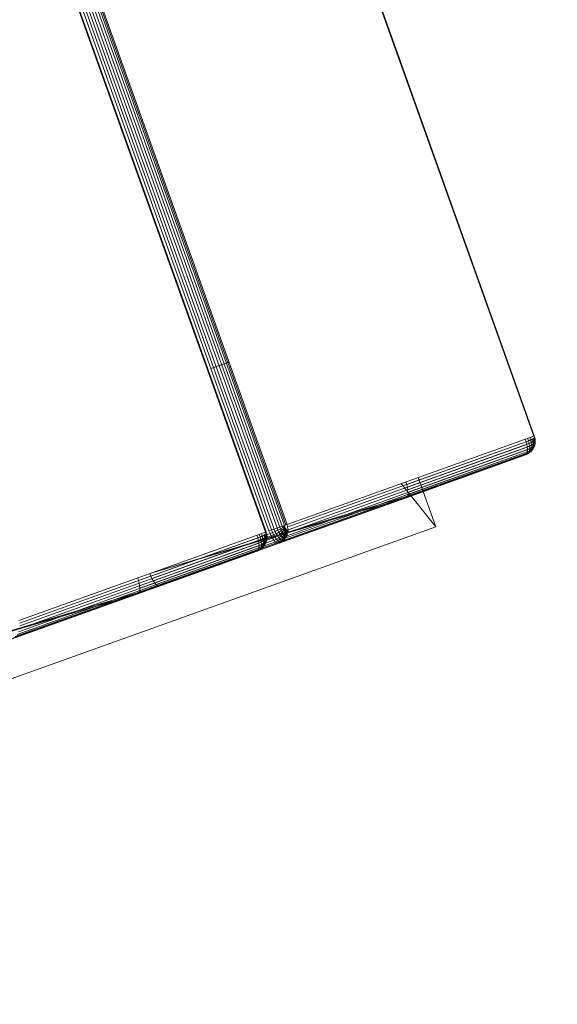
# Model space of a CAD drawing. Header units: millimetres. Extents: x -54833 to 17168, y -29122 to 68726.
# Tile 93 of 122: x -39765 to -39694, y 9796 to 9927. Entities that reach past the tile are written whole.
import ezdxf

# ---------------------------------------------------------------- set-up
doc = ezdxf.new("R2010")
doc.units = ezdxf.units.MM
for name, color, linetype, lineweight, true_color in [('Furniture-2', 7, 'Continuous', 9, 0xaaaaaa), ('Kohvikutool-1', 7, 'Continuous', 9, 0xaaaaaa), ('Surface Pattern-1', 7, 'Continuous', 9, 0x232323)]:
    doc.layers.add(name, color=color, linetype=linetype, lineweight=lineweight, true_color=true_color)

# ---------------------------------------------------------------- blocks, each defined once
blk = doc.blocks.new('MA_Kohvikultool - Kohvikutool_DWG-V90-1_ korruse plaan')
at = {"layer": 'Kohvikutool-1'}
for p, q in [((-256.23, 458), (-256.23, 22)), ((-256.14, 458), (-256.14, 22)), ((-255.72, 22), (-255.72, 458)), ((-255.36, 458), (-255.36, 22)), ((-254.98, 458), (-254.98, 22)), ((-254.58, 458), (-254.58, 22)), ((-254.19, 458), (-254.19, 22)), ((-253.83, 22), (-253.83, 458)), ((-253.54, 458), (-253.54, 22)), ((-253.31, 22), (-253.31, 458)), ((-253.15, 22), (-253.15, 458)), ((-218.18, 458), (-218.18, 22)), ((-218.09, 458), (-218.09, 22)), ((-255.72, 45), (-253.15, 45)), ((-310.68, 22), (-275.02, 20)), ((-310.68, 22), (-274.77, 20.14)), ((-256.36, 21.26), (-291.33, 21.26)), ((-256.26, 21.64), (-291.23, 21.64)), ((-256.23, 22), (-291.2, 22)), ((-274.45, 20.91), (-274.39, 21.26)), ((-274.39, 21.26), (-274.35, 21.64)), ((-257.47, 21.26), (-274.39, 21.26)), ((-274.35, 21.64), (-274.34, 22)), ((-274.35, 21.64), (-257.44, 21.64)), ((-272.63, 22), (-272.62, 21.64)), ((-272.63, 22), (-236.98, 20)), ((-272.63, 22), (-236.72, 20.14)), ((-272.62, 21.64), (-255.7, 21.64)), ((-272.62, 21.64), (-272.58, 21.26)), ((-255.67, 21.26), (-272.58, 21.26)), ((-272.58, 21.26), (-272.52, 20.91)), ((-257.54, 20.91), (-257.47, 21.26)), ((-257.47, 21.26), (-257.44, 21.64)), ((-257.14, 21.28), (-257.47, 21.26)), ((-257.44, 21.64), (-257.43, 22)), ((-257.11, 21.64), (-257.44, 21.64)), ((-257.21, 20.92), (-257.14, 21.28)), ((-257.14, 21.28), (-257.11, 21.64)), ((-256.83, 21.32), (-257.14, 21.28)), ((-257.11, 21.64), (-257.1, 22)), ((-257.11, 21.64), (-256.79, 21.66)), ((-256.83, 21.32), (-256.89, 20.98)), ((-256.6, 21.08), (-256.89, 20.98)), ((-256.79, 21.66), (-256.83, 21.32)), ((-256.55, 21.38), (-256.83, 21.32)), ((-256.79, 21.66), (-256.78, 22)), ((-256.79, 21.66), (-256.52, 21.7)), ((-256.6, 21.08), (-256.68, 20.82)), ((-256.55, 21.38), (-256.6, 21.08)), ((-256.38, 21.23), (-256.6, 21.08)), ((-256.52, 21.7), (-256.55, 21.38)), ((-256.33, 21.48), (-256.55, 21.38)), ((-256.54, 20.91), (-256.36, 21.26)), ((-256.52, 21.7), (-256.31, 21.74)), ((-256.33, 21.08), (-256.52, 20.82)), ((-256.32, 21.28), (-256.47, 20.92)), ((-256.36, 21.26), (-256.47, 20.92)), ((-256.38, 21.23), (-256.44, 21)), ((-256.27, 21.23), (-256.44, 21)), ((-256.27, 21.32), (-256.4, 20.98)), ((-256.32, 21.28), (-256.4, 20.98)), ((-256.33, 21.08), (-256.4, 20.98)), ((-256.33, 21.48), (-256.38, 21.23)), ((-256.22, 21.4), (-256.38, 21.23)), ((-256.26, 21.64), (-256.36, 21.26)), ((-256.31, 21.74), (-256.33, 21.48)), ((-256.19, 21.6), (-256.33, 21.48)), ((-256.23, 21.38), (-256.33, 21.08)), ((-256.27, 21.32), (-256.33, 21.08)), ((-256.27, 21.23), (-256.33, 21.08)), ((-256.31, 21.74), (-256.17, 21.8)), ((-256.18, 21.48), (-256.27, 21.23)), ((-256.22, 21.4), (-256.27, 21.23)), ((-256.23, 21.38), (-256.27, 21.23)), ((-256.23, 22), (-256.26, 21.64)), ((-256.14, 21.97), (-256.23, 22)), ((-256.19, 21.6), (-256.22, 21.4)), ((-256.15, 21.6), (-256.22, 21.4)), ((-256.18, 21.48), (-256.22, 21.4)), ((-256.17, 21.8), (-256.19, 21.6)), ((-256.13, 21.73), (-256.19, 21.6)), ((-256.15, 21.6), (-256.19, 21.6)), ((-256.17, 21.8), (-256.16, 22)), ((-256.11, 21.93), (-256.17, 21.8)), ((-256.17, 21.8), (-256.13, 21.73)), ((-255.72, 22), (-255.36, 22)), ((-255.72, 22), (-255.7, 21.64)), ((-255.7, 21.64), (-255.35, 21.64)), ((-255.7, 21.64), (-255.67, 21.26)), ((-255.67, 21.26), (-255.32, 21.28)), ((-255.67, 21.26), (-255.6, 20.91)), ((-255.36, 22), (-254.98, 22)), ((-255.36, 22), (-255.35, 21.64)), ((-254.97, 21.66), (-255.35, 21.64)), ((-255.35, 21.64), (-255.32, 21.28)), ((-254.93, 21.32), (-255.32, 21.28)), ((-255.32, 21.28), (-255.25, 20.92)), ((-254.98, 22), (-254.58, 22)), ((-254.98, 22), (-254.97, 21.66)), ((-254.57, 21.7), (-254.97, 21.66)), ((-254.93, 21.32), (-254.97, 21.66)), ((-254.54, 21.38), (-254.93, 21.32)), ((-254.87, 20.98), (-254.93, 21.32)), ((-254.48, 21.08), (-254.87, 20.98)), ((-254.58, 22), (-254.19, 22)), ((-254.58, 22), (-254.57, 21.7)), ((-254.18, 21.74), (-254.57, 21.7)), ((-254.54, 21.38), (-254.57, 21.7)), ((-254.15, 21.48), (-254.54, 21.38)), ((-254.48, 21.08), (-254.54, 21.38)), ((-254.11, 21.23), (-254.48, 21.08)), ((-254.41, 20.82), (-254.48, 21.08)), ((-254.19, 22), (-253.83, 22)), ((-254.19, 22), (-254.18, 21.74)), ((-253.83, 21.8), (-254.18, 21.74)), ((-254.15, 21.48), (-254.18, 21.74)), ((-253.81, 21.6), (-254.15, 21.48)), ((-254.11, 21.23), (-254.15, 21.48)), ((-253.77, 21.4), (-254.11, 21.23)), ((-254.05, 21), (-254.11, 21.23)), ((-253.72, 21.23), (-254.05, 21)), ((-253.66, 21.08), (-253.97, 20.82)), ((-253.83, 22), (-253.54, 22)), ((-253.83, 22), (-253.53, 21.93)), ((-253.83, 22), (-253.83, 21.8)), ((-253.53, 21.87), (-253.83, 21.8)), ((-253.81, 21.6), (-253.83, 21.8)), ((-253.53, 21.87), (-253.81, 21.6)), ((-253.52, 21.73), (-253.81, 21.6)), ((-253.77, 21.4), (-253.81, 21.6)), ((-253.52, 21.73), (-253.77, 21.4)), ((-253.5, 21.6), (-253.77, 21.4)), ((-253.72, 21.23), (-253.77, 21.4)), ((-253.5, 21.6), (-253.72, 21.23)), ((-253.46, 21.48), (-253.72, 21.23)), ((-253.66, 21.08), (-253.72, 21.23)), ((-253.46, 21.48), (-253.66, 21.08)), ((-253.42, 21.38), (-253.66, 21.08)), ((-253.6, 20.98), (-253.66, 21.08)), ((-253.42, 21.38), (-253.6, 20.98)), ((-253.38, 21.32), (-253.6, 20.98)), ((-253.31, 22), (-253.54, 22)), ((-253.53, 20.92), (-253.38, 21.32)), ((-253.28, 21.26), (-253.53, 20.92)), ((-253.46, 20.91), (-253.28, 21.26)), ((-253.31, 22), (-253.15, 22)), ((-253.2, 21.64), (-253.28, 21.26)), ((-218.31, 21.26), (-253.28, 21.26)), ((-253.2, 21.64), (-253.15, 22)), ((-218.21, 21.64), (-253.18, 21.64)), ((-218.18, 22), (-253.15, 22)), ((-236.98, 22), (-234.58, 15)), ((-234.58, 15), (-236.98, 22)), ((-236.4, 20.91), (-236.34, 21.26)), ((-236.34, 21.26), (-236.3, 21.64)), ((-219.42, 21.26), (-236.34, 21.26)), ((-236.3, 21.64), (-236.29, 22)), ((-219.39, 21.64), (-236.3, 21.64)), ((-234.58, 22), (-234.58, 15)), ((-219.49, 20.91), (-219.42, 21.26)), ((-219.42, 21.26), (-219.39, 21.64)), ((-219.42, 21.26), (-219.09, 21.28)), ((-219.39, 21.64), (-219.38, 22)), ((-219.39, 21.64), (-219.06, 21.64)), ((-219.16, 20.92), (-219.09, 21.28)), ((-219.09, 21.28), (-219.06, 21.64)), ((-218.78, 21.32), (-219.09, 21.28)), ((-219.05, 22), (-219.06, 21.64)), ((-219.06, 21.64), (-218.74, 21.66)), ((-218.78, 21.32), (-218.84, 20.98)), ((-218.55, 21.08), (-218.84, 20.98)), ((-218.74, 21.66), (-218.78, 21.32)), ((-218.5, 21.38), (-218.78, 21.32)), ((-218.73, 22), (-218.74, 21.66)), ((-218.74, 21.66), (-218.47, 21.7)), ((-218.55, 21.08), (-218.63, 20.82)), ((-218.5, 21.38), (-218.55, 21.08)), ((-218.33, 21.23), (-218.55, 21.08)), ((-218.47, 21.7), (-218.5, 21.38)), ((-218.28, 21.48), (-218.5, 21.38)), ((-218.49, 20.91), (-218.27, 21.28)), ((-218.31, 21.26), (-218.49, 20.91)), ((-218.47, 21.7), (-218.26, 21.74)), ((-218.28, 21.08), (-218.47, 20.82)), ((-218.27, 21.28), (-218.42, 20.92)), ((-218.33, 21.23), (-218.39, 21)), ((-218.22, 21.23), (-218.39, 21)), ((-218.22, 21.32), (-218.35, 20.98)), ((-218.27, 21.28), (-218.35, 20.98)), ((-218.28, 21.08), (-218.35, 20.98)), ((-218.28, 21.48), (-218.33, 21.23)), ((-218.17, 21.4), (-218.33, 21.23)), ((-218.21, 21.64), (-218.31, 21.26)), ((-218.26, 21.74), (-218.28, 21.48)), ((-218.14, 21.6), (-218.28, 21.48)), ((-218.18, 21.38), (-218.28, 21.08)), ((-218.22, 21.32), (-218.28, 21.08)), ((-218.22, 21.23), (-218.28, 21.08)), ((-218.26, 21.74), (-218.12, 21.8)), ((-218.14, 21.48), (-218.22, 21.23)), ((-218.17, 21.4), (-218.22, 21.23)), ((-218.18, 21.38), (-218.22, 21.23)), ((-218.21, 21.64), (-218.18, 22)), ((-218.09, 21.97), (-218.18, 22)), ((-218.14, 21.6), (-218.17, 21.4)), ((-218.1, 21.6), (-218.17, 21.4)), ((-218.14, 21.48), (-218.17, 21.4)), ((-218.12, 21.8), (-218.14, 21.6)), ((-218.08, 21.73), (-218.14, 21.6)), ((-218.1, 21.6), (-218.14, 21.6)), ((-218.11, 22), (-218.12, 21.8)), ((-218.12, 21.8), (-218.08, 21.73)), ((-218.07, 21.8), (-218.12, 21.8)), ((-310, 20), (-275.02, 20)), ((-293.08, 20), (-258.11, 20)), ((-257.77, 20.03), (-292.74, 20.03)), ((-292.39, 20.14), (-257.42, 20.14)), ((-257.08, 20.33), (-292.05, 20.33)), ((-256.78, 20.59), (-291.75, 20.59)), ((-256.54, 20.91), (-291.51, 20.91)), ((-275.02, 20), (-274.9, 20.03)), ((-258.11, 20), (-275.02, 20)), ((-274.9, 20.03), (-274.77, 20.14)), ((-257.99, 20.03), (-274.9, 20.03)), ((-274.77, 20.14), (-274.65, 20.33)), ((-257.86, 20.14), (-274.77, 20.14)), ((-274.65, 20.33), (-274.54, 20.59)), ((-257.74, 20.33), (-274.65, 20.33)), ((-274.54, 20.59), (-274.45, 20.91)), ((-257.63, 20.59), (-274.54, 20.59)), ((-257.54, 20.91), (-274.45, 20.91)), ((-272.52, 20.91), (-255.6, 20.91)), ((-272.52, 20.91), (-272.43, 20.59)), ((-272.43, 20.59), (-255.52, 20.59)), ((-272.43, 20.59), (-272.32, 20.33)), ((-272.32, 20.33), (-255.41, 20.33)), ((-272.32, 20.33), (-272.2, 20.14)), ((-272.2, 20.14), (-255.28, 20.14)), ((-272.2, 20.14), (-272.07, 20.03)), ((-272.07, 20.03), (-255.16, 20.03)), ((-272.07, 20.03), (-271.95, 20)), ((-271.95, 20), (-255.03, 20)), ((-271.95, 20), (-236.98, 20)), ((-258.11, 20), (-257.77, 20.03)), ((-258.11, 20), (-257.99, 20.03)), ((-257.99, 20.03), (-257.86, 20.14)), ((-257.65, 20.07), (-257.99, 20.03)), ((-257.86, 20.14), (-257.74, 20.33)), ((-257.52, 20.17), (-257.86, 20.14)), ((-257.77, 20.03), (-257.42, 20.14)), ((-257.65, 20.07), (-257.77, 20.03)), ((-257.74, 20.33), (-257.63, 20.59)), ((-257.4, 20.35), (-257.74, 20.33)), ((-257.3, 20.17), (-257.65, 20.07)), ((-257.65, 20.07), (-257.52, 20.17)), ((-257.63, 20.59), (-257.54, 20.91)), ((-257.29, 20.61), (-257.63, 20.59)), ((-257.21, 20.92), (-257.54, 20.91)), ((-257.52, 20.17), (-257.4, 20.35)), ((-257.18, 20.27), (-257.52, 20.17)), ((-257.42, 20.14), (-257.08, 20.33)), ((-257.3, 20.17), (-257.42, 20.14)), ((-257.4, 20.35), (-257.29, 20.61)), ((-257.07, 20.44), (-257.4, 20.35)), ((-256.98, 20.35), (-257.3, 20.17)), ((-257.18, 20.27), (-257.3, 20.17)), ((-257.29, 20.61), (-257.21, 20.92)), ((-256.97, 20.69), (-257.29, 20.61)), ((-256.89, 20.98), (-257.21, 20.92)), ((-257.07, 20.44), (-257.18, 20.27)), ((-256.87, 20.44), (-257.18, 20.27)), ((-257.08, 20.33), (-256.78, 20.59)), ((-256.98, 20.35), (-257.08, 20.33)), ((-256.97, 20.69), (-257.07, 20.44)), ((-256.77, 20.6), (-257.07, 20.44)), ((-256.69, 20.61), (-256.98, 20.35)), ((-256.87, 20.44), (-256.98, 20.35)), ((-256.89, 20.98), (-256.97, 20.69)), ((-256.68, 20.82), (-256.97, 20.69)), ((-256.6, 20.69), (-256.87, 20.44)), ((-256.77, 20.6), (-256.87, 20.44)), ((-256.78, 20.59), (-256.54, 20.91)), ((-256.69, 20.61), (-256.78, 20.59)), ((-256.68, 20.82), (-256.77, 20.6)), ((-256.52, 20.82), (-256.77, 20.6)), ((-256.47, 20.92), (-256.69, 20.61)), ((-256.6, 20.69), (-256.69, 20.61)), ((-256.44, 21), (-256.68, 20.82)), ((-256.4, 20.98), (-256.6, 20.69)), ((-256.52, 20.82), (-256.6, 20.69)), ((-256.47, 20.92), (-256.54, 20.91)), ((-256.44, 21), (-256.52, 20.82)), ((-256.4, 20.98), (-256.47, 20.92)), ((-255.6, 20.91), (-255.25, 20.92)), ((-255.6, 20.91), (-255.52, 20.59)), ((-255.52, 20.59), (-255.17, 20.61)), ((-255.52, 20.59), (-255.41, 20.33)), ((-255.41, 20.33), (-255.06, 20.35)), ((-255.41, 20.33), (-255.28, 20.14)), ((-255.28, 20.14), (-254.94, 20.17)), ((-255.28, 20.14), (-255.16, 20.03)), ((-254.87, 20.98), (-255.25, 20.92)), ((-255.25, 20.92), (-255.17, 20.61)), ((-254.79, 20.69), (-255.17, 20.61)), ((-255.17, 20.61), (-255.06, 20.35)), ((-255.16, 20.03), (-254.81, 20.07)), ((-255.16, 20.03), (-255.03, 20)), ((-254.69, 20.44), (-255.06, 20.35)), ((-255.06, 20.35), (-254.94, 20.17)), ((-255.03, 20), (-254.69, 20.03)), ((-255.03, 20), (-220.06, 20)), ((-254.57, 20.27), (-254.94, 20.17)), ((-254.94, 20.17), (-254.81, 20.07)), ((-254.79, 20.69), (-254.87, 20.98)), ((-254.81, 20.07), (-254.46, 20.17)), ((-254.69, 20.03), (-254.81, 20.07)), ((-254.41, 20.82), (-254.79, 20.69)), ((-254.69, 20.44), (-254.79, 20.69)), ((-254.32, 20.6), (-254.69, 20.44)), ((-254.57, 20.27), (-254.69, 20.44)), ((-254.69, 20.03), (-254.34, 20.14)), ((-219.72, 20.03), (-254.69, 20.03)), ((-254.21, 20.44), (-254.57, 20.27)), ((-254.46, 20.17), (-254.57, 20.27)), ((-254.46, 20.17), (-254.11, 20.35)), ((-254.34, 20.14), (-254.46, 20.17)), ((-254.05, 21), (-254.41, 20.82)), ((-254.32, 20.6), (-254.41, 20.82)), ((-254.34, 20.14), (-254, 20.33)), ((-219.37, 20.14), (-254.34, 20.14)), ((-253.97, 20.82), (-254.32, 20.6)), ((-254.21, 20.44), (-254.32, 20.6)), ((-253.88, 20.69), (-254.21, 20.44)), ((-254.11, 20.35), (-254.21, 20.44)), ((-254.11, 20.35), (-253.79, 20.61)), ((-254, 20.33), (-254.11, 20.35)), ((-253.97, 20.82), (-254.05, 21)), ((-254, 20.33), (-253.7, 20.59)), ((-219.03, 20.33), (-254, 20.33)), ((-253.88, 20.69), (-253.97, 20.82)), ((-253.6, 20.98), (-253.88, 20.69)), ((-253.79, 20.61), (-253.88, 20.69)), ((-253.79, 20.61), (-253.53, 20.92)), ((-253.7, 20.59), (-253.79, 20.61)), ((-253.7, 20.59), (-253.46, 20.91)), ((-218.73, 20.59), (-253.7, 20.59)), ((-253.53, 20.92), (-253.6, 20.98)), ((-253.46, 20.91), (-253.53, 20.92)), ((-218.49, 20.91), (-253.46, 20.91)), ((-236.98, 20), (-236.85, 20.03)), ((-220.06, 20), (-236.98, 20)), ((-236.85, 20.03), (-236.72, 20.14)), ((-219.94, 20.03), (-236.85, 20.03)), ((-236.72, 20.14), (-236.6, 20.33)), ((-219.81, 20.14), (-236.72, 20.14)), ((-236.6, 20.33), (-236.49, 20.59)), ((-219.69, 20.33), (-236.6, 20.33)), ((-219.58, 20.59), (-236.49, 20.59)), ((-219.49, 20.91), (-236.4, 20.91)), ((-220.06, 20), (-219.72, 20.03)), ((-220.06, 20), (-219.94, 20.03)), ((-219.94, 20.03), (-219.81, 20.14)), ((-219.94, 20.03), (-219.6, 20.07)), ((-219.81, 20.14), (-219.69, 20.33)), ((-219.81, 20.14), (-219.47, 20.17)), ((-219.72, 20.03), (-219.37, 20.14)), ((-219.72, 20.03), (-219.6, 20.07)), ((-219.69, 20.33), (-219.58, 20.59)), ((-219.69, 20.33), (-219.35, 20.35)), ((-219.25, 20.17), (-219.6, 20.07)), ((-219.6, 20.07), (-219.47, 20.17)), ((-219.58, 20.59), (-219.49, 20.91)), ((-219.58, 20.59), (-219.24, 20.61)), ((-219.49, 20.91), (-219.16, 20.92)), ((-219.47, 20.17), (-219.35, 20.35)), ((-219.13, 20.27), (-219.47, 20.17)), ((-219.37, 20.14), (-219.03, 20.33)), ((-219.25, 20.17), (-219.37, 20.14)), ((-219.35, 20.35), (-219.24, 20.61)), ((-219.02, 20.44), (-219.35, 20.35)), ((-218.93, 20.35), (-219.25, 20.17)), ((-219.13, 20.27), (-219.25, 20.17)), ((-219.24, 20.61), (-219.16, 20.92)), ((-218.92, 20.69), (-219.24, 20.61)), ((-218.84, 20.98), (-219.16, 20.92)), ((-219.02, 20.44), (-219.13, 20.27)), ((-218.82, 20.44), (-219.13, 20.27)), ((-219.03, 20.33), (-218.73, 20.59)), ((-218.93, 20.35), (-219.03, 20.33)), ((-218.92, 20.69), (-219.02, 20.44)), ((-218.72, 20.6), (-219.02, 20.44)), ((-218.64, 20.61), (-218.93, 20.35)), ((-218.82, 20.44), (-218.93, 20.35)), ((-218.84, 20.98), (-218.92, 20.69)), ((-218.63, 20.82), (-218.92, 20.69)), ((-218.55, 20.69), (-218.82, 20.44)), ((-218.72, 20.6), (-218.82, 20.44)), ((-218.73, 20.59), (-218.49, 20.91)), ((-218.64, 20.61), (-218.73, 20.59)), ((-218.63, 20.82), (-218.72, 20.6)), ((-218.47, 20.82), (-218.72, 20.6)), ((-218.42, 20.92), (-218.64, 20.61)), ((-218.55, 20.69), (-218.64, 20.61)), ((-218.39, 21), (-218.63, 20.82)), ((-218.35, 20.98), (-218.55, 20.69)), ((-218.47, 20.82), (-218.55, 20.69)), ((-218.42, 20.92), (-218.49, 20.91)), ((-218.39, 21), (-218.47, 20.82)), ((-218.35, 20.98), (-218.42, 20.92)), ((-234.58, 15), (-388.49, 15))]:
    blk.add_line(p, q, dxfattribs=at)
blk = doc.blocks.new('MA_Kohvikultool - MA_Kohvikultool-V91-1_ korruse plaan')
blk.add_blockref('MA_Kohvikultool - Kohvikutool_DWG-V90-1_ korruse plaan', (111.57, -216.07))

msp = doc.modelspace()

# ---------------------------------------------------------------- hatches: boundary and pattern name
at = {"layer": 'Surface Pattern-1'}
h = msp.add_hatch(dxfattribs=at)
h.set_pattern_fill('FP_32', color=256, style=0, pattern_type=2)
h.set_pattern_definition([(270, (-41243.1, 7083), (600, 4e-14), []), (0, (-41243.1, 7083), (0, 600), [])])
h.paths.add_polyline_path([(-38793.29, 7685.8), (-37024.9, 11222.34), (-41583.52, 14657.51), (-42590, 14657.51), (-42590, 9948.51), (-40511.02, 9948.51), (-38798.43, 7692.57)])
h.paths.add_polyline_path([(-38545.68, 9194.95), (-38605.77, 9366.85), (-38600.42, 9368.77), (-38604.27, 9384.91), (-38518.41, 9415.62), (-38536.29, 9465.61), (-38630.45, 9431.93), (-38626.86, 9421.88), (-38655.1, 9411.77), (-38813.7, 9855.63), (-38785.61, 9865.68), (-38782.02, 9855.63), (-38358.32, 10007.2), (-38361.91, 10017.25), (-38333.66, 10027.35), (-38176.1, 9583.13), (-38203.15, 9573.45), (-38206.74, 9583.5), (-38300.9, 9549.81), (-38283.02, 9499.83), (-38195.42, 9531.06), (-38189.9, 9515.62), (-38183.31, 9517.98), (-38123.21, 9346.08), (-38544.66, 9195.32)])
h.paths.add_polyline_path([(-38530.38, 9241.26), (-38163.33, 9373.07), (-38173.11, 9400.4), (-38540.32, 9269.04), (-38531.4, 9244.11)])
h.paths.add_polyline_path([(-38490.16, 9425.73), (-38312.04, 9491.89), (-38329.15, 9539.71), (-38508.05, 9475.71), (-38490.21, 9425.84)])
h.paths.add_polyline_path([(-38639.66, 9546.75), (-38272.45, 9678.11), (-38274.16, 9682.88), (-38641.37, 9551.52)])
h.paths.add_polyline_path([(-38677.13, 9651.5), (-38309.92, 9782.86), (-38311.63, 9787.63), (-38678.84, 9656.27)])
h.paths.add_polyline_path([(-38714.61, 9756.25), (-38347.4, 9887.61), (-38351.2, 9891.63), (-38716.31, 9761.02)])
h.paths.add_polyline_path([(-39881.29, 9798.3), (-40031.09, 10222.64), (-39860.96, 10282.1), (-39859.04, 10276.75), (-39842.9, 10280.6), (-39812.19, 10194.74), (-39762.2, 10212.62), (-39795.89, 10306.78), (-39805.93, 10303.19), (-39816.04, 10331.43), (-39372.18, 10490.03), (-39362.14, 10461.95), (-39372.18, 10458.35), (-39220.61, 10034.65), (-39210.56, 10038.24), (-39200.46, 10009.99), (-39644.32, 9851.4), (-39654.36, 9879.48), (-39644.32, 9883.08), (-39678, 9977.23), (-39727.98, 9959.35), (-39696.75, 9871.75), (-39712.19, 9866.23), (-39709.83, 9859.64), (-39879.93, 9798.79)])
h.paths.add_polyline_path([(-39855.19, 9839.5), (-39827.41, 9849.44), (-39958.78, 10216.65), (-39986.55, 10206.71), (-39855.58, 9840.6)])
h.paths.add_polyline_path([(-39040.93, 9906.73), (-39347.19, 10753.02), (-38503.73, 11060.6), (-38195.4, 10215.06), (-39039.74, 9907.16)])
h.paths.add_polyline_path([(-39549.7, 9948.78), (-39544.93, 9950.49), (-39676.29, 10317.7), (-39680.31, 10313.89), (-39555.12, 9963.94)])
h.paths.add_polyline_path([(-38961.96, 9967.46), (-38956.67, 9969.38), (-39095.43, 10349.87), (-39100.71, 10347.95), (-39010.39, 10100.28)])
h.paths.add_polyline_path([(-39444.95, 9986.26), (-39440.18, 9987.96), (-39571.54, 10355.17), (-39576.31, 10353.47), (-39468.32, 10051.58)])
h.paths.add_polyline_path([(-39738.09, 9987.6), (-39688.1, 10005.48), (-39752.1, 10184.38), (-39802, 10166.25), (-39740.93, 9995.54)])
h.paths.add_polyline_path([(-38867.42, 10001.93), (-38862.14, 10003.86), (-39000.89, 10384.35), (-39006.17, 10382.42), (-38870.15, 10009.41)])
h.paths.add_polyline_path([(-39340.2, 10023.73), (-39336.19, 10027.54), (-39466.79, 10392.65), (-39471.57, 10390.94), (-39341.57, 10027.54)])
h.paths.add_polyline_path([(-38772.89, 10036.4), (-38767.6, 10038.33), (-38906.35, 10418.82), (-38911.64, 10416.89), (-38796.18, 10100.28)])
h.paths.add_polyline_path([(-38678.35, 10070.88), (-38673.07, 10072.8), (-38811.82, 10453.3), (-38817.1, 10451.37), (-38681.08, 10078.36)])
h.paths.add_polyline_path([(-38583.82, 10105.35), (-38578.53, 10107.28), (-38717.28, 10487.77), (-38722.57, 10485.84), (-38586.55, 10112.83)])
h.paths.add_polyline_path([(-38489.28, 10139.83), (-38484, 10141.75), (-38622.75, 10522.24), (-38628.03, 10520.32), (-38492.01, 10147.31)])
h.paths.add_polyline_path([(-38394.75, 10174.3), (-38389.46, 10176.23), (-38528.21, 10556.72), (-38533.5, 10554.79), (-38397.47, 10181.78)])
h.paths.add_polyline_path([(-38300.21, 10208.77), (-38233.86, 10232.97), (-38374.74, 10612.68), (-38438.96, 10589.26), (-38302.5, 10215.06)])
h.paths.add_polyline_path([(-38127.08, 10354.22), (-38137.18, 10382.47), (-38127.13, 10386.06), (-38278.7, 10809.77), (-38288.75, 10806.18), (-38298.86, 10834.42), (-37855, 10993.02), (-37844.95, 10964.93), (-37855, 10961.34), (-37821.32, 10867.18), (-37771.33, 10885.07), (-37802.57, 10972.66), (-37787.13, 10978.19), (-37789.48, 10984.78), (-37617.58, 11044.87), (-37468.22, 10621.78), (-37638.46, 10562.61), (-37640.27, 10567.66), (-37656.41, 10563.82), (-37687.12, 10649.67), (-37737.11, 10631.79), (-37703.43, 10537.64), (-37693.38, 10541.23), (-37683.28, 10512.98), (-38108.99, 10360.69)])
h.paths.add_polyline_path([(-39110.99, 10376.13), (-39105.7, 10378.06), (-39244.46, 10758.55), (-39249.67, 10756.42), (-39130.03, 10428.35)])
h.paths.add_polyline_path([(-39016.45, 10410.61), (-39011.17, 10412.53), (-39149.92, 10793.02), (-39155.2, 10791.1), (-39022.92, 10428.35)])
h.paths.add_polyline_path([(-38921.92, 10445.08), (-38916.63, 10447.01), (-39055.38, 10827.5), (-39060.67, 10825.57), (-38928.44, 10462.96)])
h.paths.add_polyline_path([(-38032.52, 10451.77), (-38027.75, 10453.48), (-38159.11, 10820.69), (-38163.13, 10816.88), (-38037.94, 10466.93)])
h.paths.add_polyline_path([(-38827.38, 10479.55), (-38822.1, 10481.48), (-38960.85, 10861.97), (-38966.13, 10860.04), (-38831.46, 10490.74)])
h.paths.add_polyline_path([(-37927.77, 10489.24), (-37923, 10490.95), (-38054.36, 10858.16), (-38059.13, 10856.46), (-37933.19, 10504.4)])
h.paths.add_polyline_path([(-38732.85, 10514.03), (-38727.56, 10515.95), (-38866.31, 10896.44), (-38871.6, 10894.52), (-38748.16, 10556.02)])
h.paths.add_polyline_path([(-37823.02, 10526.72), (-37819, 10530.52), (-37949.61, 10895.63), (-37954.38, 10893.93), (-37824.38, 10530.52)])
h.paths.add_polyline_path([(-38638.31, 10548.5), (-38633.03, 10550.43), (-38771.78, 10930.92), (-38777.06, 10928.99), (-38641.05, 10556.02)])
h.paths.add_polyline_path([(-38543.78, 10582.97), (-38538.49, 10584.9), (-38677.24, 10965.39), (-38682.53, 10963.46), (-38560.93, 10630.02)])
h.paths.add_polyline_path([(-38449.24, 10617.45), (-38382.89, 10641.64), (-38521.64, 11022.13), (-38587.99, 10997.94), (-38453.82, 10630.02)])
h.paths.add_polyline_path([(-37540.54, 10627.77), (-37512.76, 10637.7), (-37644.57, 11004.76), (-37671.9, 10994.98), (-37543.73, 10636.68)])
h.paths.add_polyline_path([(-37747.22, 10660.04), (-37697.32, 10678.17), (-37763.39, 10856.04), (-37811.21, 10838.94), (-37750.77, 10669.97)])
h.paths.add_polyline_path([(-42189.74, 10896.58), (-42493.57, 11228.53), (-42359.78, 11349.3), (-42356.39, 11345.62), (-42344.21, 11356.75), (-42279.86, 11289.7), (-42242.18, 11324.48), (-42310.01, 11397.96), (-42320.25, 11388.51), (-42340.59, 11410.56), (-41989.45, 11734.67), (-41969.1, 11712.62), (-41979.33, 11703.17), (-41674.12, 11372.5), (-41663.89, 11381.95), (-41643.54, 11359.9), (-41994.69, 11035.79), (-42015.03, 11057.84), (-42004.8, 11067.29), (-42074.32, 11139.2), (-42110.06, 11103.06), (-42049.9, 11035.18), (-42059.17, 11023.6), (-42057.41, 11018.73), (-42189.21, 10897.07)])
h.paths.add_polyline_path([(-39158.09, 10928.96), (-39316.85, 11372.75), (-39288.6, 11382.86), (-39285.01, 11372.81), (-39190.85, 11406.49), (-39208.73, 11456.48), (-39296.33, 11425.24), (-39301.85, 11440.69), (-39308.45, 11438.33), (-39368.54, 11610.23), (-38945.44, 11759.59), (-38885.98, 11589.45), (-38891.33, 11587.54), (-38887.49, 11571.4), (-38973.34, 11540.69), (-38955.46, 11490.7), (-38861.3, 11524.38), (-38864.9, 11534.43), (-38836.65, 11544.53), (-38678.06, 11100.68), (-38706.14, 11090.63), (-38709.73, 11100.68), (-39133.44, 10949.11), (-39129.84, 10939.06), (-39158.01, 10928.99)])
h.paths.add_polyline_path([(-42181.83, 10944.71), (-42160.16, 10964.72), (-42426.24, 11249.85), (-42446.1, 11231.02), (-42182.36, 10945.28)])
h.paths.add_polyline_path([(-39142.65, 11063.93), (-38775.44, 11195.29), (-38777.15, 11200.06), (-39144.36, 11068.7)])
h.paths.add_polyline_path([(-42131.98, 11126.81), (-42092.97, 11162.81), (-42221.84, 11302.43), (-42259.27, 11264.72), (-42133.12, 11128.04)])
h.paths.add_polyline_path([(-41943.42, 11164.76), (-41939.7, 11168.2), (-42204.21, 11454.79), (-42207.94, 11451.35), (-41949.93, 11171.81)])
h.paths.add_polyline_path([(-39180.12, 11168.68), (-38812.91, 11300.04), (-38814.62, 11304.81), (-39181.83, 11173.45)])
h.paths.add_polyline_path([(-41861.67, 11240.22), (-41857.95, 11243.66), (-42122.46, 11530.24), (-42126.19, 11526.8), (-41873.21, 11252.72)])
h.paths.add_polyline_path([(-39217.59, 11273.43), (-38850.38, 11404.79), (-38854.19, 11408.81), (-39219.3, 11278.2)])
h.paths.add_polyline_path([(-41779.92, 11315.67), (-41776.2, 11319.11), (-42040.71, 11605.7), (-42044.44, 11602.26), (-41787.37, 11323.75)])
h.paths.add_polyline_path([(-39162.61, 11416.6), (-38983.71, 11480.6), (-39003.71, 11529.82), (-39179.71, 11464.42), (-39162.79, 11417.12)])
h.paths.add_polyline_path([(-39318.65, 11555.91), (-38951.44, 11687.27), (-38961.37, 11715.05), (-39328.42, 11583.24), (-39320.93, 11562.28)])
h.paths.add_polyline_path([(-42432.23, 11815.94), (-42534.86, 11817.94), (-42532.86, 12715.94), (-41634.86, 12715.94), (-41634.86, 11815.94), (-42429.21, 11815.94)])
h.paths.add_polyline_path([(-41931.15, 11845.94), (-41931.11, 11845.94), (-41931.11, 12250.94), (-41936.73, 12250.94), (-41936.73, 11845.94)])
h.paths.add_polyline_path([(-41735.48, 11845.94), (-41664.86, 11845.94), (-41664.86, 12250.94), (-41735.48, 12250.94)])
h.paths.add_polyline_path([(-42434.23, 11845.94), (-42434.23, 12250.94), (-42439.86, 12250.94), (-42439.86, 11845.94)])
h.paths.add_polyline_path([(-41836.11, 11845.94), (-41830.48, 11845.94), (-41830.48, 12250.94), (-41836.11, 12250.94), (-41836.11, 12068.7)])
h.paths.add_polyline_path([(-42031.73, 11845.94), (-42031.73, 12250.94), (-42037.36, 12250.94), (-42037.36, 11845.94)])
h.paths.add_polyline_path([(-42132.36, 11845.94), (-42132.36, 12250.94), (-42137.98, 12250.94), (-42137.98, 11845.94)])
h.paths.add_polyline_path([(-42232.98, 11845.94), (-42232.98, 12250.94), (-42238.61, 12250.94), (-42238.61, 11845.94)])
h.paths.add_polyline_path([(-42339.23, 11845.94), (-42333.61, 11845.94), (-42333.61, 12250.94), (-42339.23, 12250.94), (-42339.23, 12068.7)])
h.paths.add_polyline_path([(-39869.91, 12045.94), (-39922.66, 12050.37), (-39958.61, 12057.7), (-39987.07, 12066.59), (-40024.85, 12082.4), (-40049.17, 12095.82), (-40080.28, 12116.6), (-40107, 12138.99), (-40129.36, 12161.6), (-40151.12, 12188.1), (-40173.71, 12222.56), (-40185.85, 12246.22), (-40199.29, 12278.63), (-40210.06, 12314.73), (-40216.91, 12351.82), (-40219.21, 12380.61), (-40218.98, 12417.73), (-40215.56, 12448.6), (-40207.79, 12486.33), (-40199.34, 12513), (-40186.16, 12545.18), (-40167.44, 12579.57), (-40149.94, 12605.38), (-40129.54, 12630.05), (-40104.42, 12655.22), (-40077.83, 12677.05), (-40043.37, 12699.64), (-40015.2, 12713.93), (-39984.98, 12726.05), (-39952.03, 12735.78), (-39918.08, 12742.25), (-39885.78, 12745.12), (-39848.2, 12744.91), (-39816.08, 12741.3), (-39781.4, 12734.17), (-39751.22, 12724.67), (-39715.15, 12709.46), (-39690.83, 12696.04), (-39659.72, 12675.26), (-39633, 12652.87), (-39610.64, 12630.27), (-39588.88, 12603.77), (-39566.29, 12569.3), (-39554.15, 12545.64), (-39540.71, 12513.23), (-39529.95, 12477.13), (-39523.33, 12441.29), (-39520.75, 12411.25), (-39521.12, 12373.09), (-39524.45, 12342.98), (-39532.21, 12305.55), (-39540.66, 12278.86), (-39553.84, 12246.69), (-39572.56, 12212.29), (-39590.06, 12186.48), (-39610.46, 12161.81), (-39635.58, 12136.64), (-39662.17, 12114.82), (-39696.63, 12092.22), (-39723.9, 12078.36), (-39755.02, 12065.82), (-39787.99, 12056.09), (-39826.04, 12048.99), (-39854.06, 12046.75), (-39869.9, 12045.94)])
h.paths.add_polyline_path([(-39869.91, 12085.94), (-39888.01, 12086.96), (-39877.19, 12086.28)])
h.paths.add_polyline_path([(-39854.06, 12086.75), (-39816.08, 12090.91), (-39785.53, 12097.86), (-39826.04, 12089.52), (-39852.01, 12086.95)])
h.paths.add_polyline_path([(-39916.33, 12089.82), (-39967.93, 12102.47), (-39920.57, 12090.44)])
h.paths.add_polyline_path([(-39975.21, 12104.77), (-40023.23, 12127.16), (-39981.23, 12106.91)])
h.paths.add_polyline_path([(-39736.93, 12116.4), (-39703.93, 12134.48), (-39679.9, 12151.39), (-39711.02, 12130.23), (-39731.8, 12119.14)])
h.paths.add_polyline_path([(-40029.78, 12130.76), (-40071.63, 12161.34), (-40033.84, 12133.19), (-40032.72, 12132.52)])
h.paths.add_polyline_path([(-40099.8, 12188.46), (-40131.75, 12231.03), (-40146.79, 12257.73), (-40122.55, 12216.66), (-40100.92, 12189.7)])
h.paths.add_polyline_path([(-39640.04, 12188.65), (-39616.65, 12217.73), (-39638.63, 12190.37)])
h.paths.add_polyline_path([(-39603.84, 12237.81), (-39586.74, 12270.61), (-39601.23, 12242.7)])
h.paths.add_polyline_path([(-41735.48, 12280.94), (-41664.86, 12280.94), (-41664.86, 12685.94), (-41735.48, 12685.94), (-41735.48, 12396.77)])
h.paths.add_polyline_path([(-41836.11, 12280.94), (-41830.48, 12280.94), (-41830.48, 12685.94), (-41836.11, 12685.94), (-41836.11, 12396.77)])
h.paths.add_polyline_path([(-42232.98, 12280.94), (-42232.98, 12685.94), (-42238.61, 12685.94), (-42238.61, 12280.94)])
h.paths.add_polyline_path([(-41936.73, 12280.94), (-41931.11, 12280.94), (-41931.11, 12685.94), (-41936.73, 12685.94), (-41936.73, 12396.77)])
h.paths.add_polyline_path([(-42434.23, 12280.94), (-42434.23, 12685.94), (-42439.86, 12685.94), (-42439.86, 12280.94)])
h.paths.add_polyline_path([(-42032.24, 12280.94), (-42031.73, 12280.94), (-42031.73, 12685.94), (-42037.36, 12685.94), (-42037.36, 12280.94)])
h.paths.add_polyline_path([(-42132.36, 12280.94), (-42132.36, 12685.94), (-42137.98, 12685.94), (-42137.98, 12280.94)])
h.paths.add_polyline_path([(-42333.61, 12280.94), (-42333.61, 12685.94), (-42339.23, 12685.94), (-42339.23, 12280.94)])
h.paths.add_polyline_path([(-40161.66, 12292.04), (-40174.72, 12342.64), (-40178.41, 12372.21), (-40171.49, 12325.21), (-40161.79, 12292.41)])
h.paths.add_polyline_path([(-39578.22, 12292.47), (-39567.29, 12330.09), (-39562.61, 12357.98), (-39571.19, 12315.59), (-39577.97, 12293.27)])
h.paths.add_polyline_path([(-39560.76, 12380.61), (-39560.75, 12380.7), (-39561.11, 12418.64), (-39560.76, 12380.7)])
h.paths.add_polyline_path([(-40179.24, 12381.13), (-40177.11, 12432.84), (-40179.55, 12387.08)])
h.paths.add_polyline_path([(-39563.78, 12441.69), (-39571.32, 12477.95), (-39564.83, 12446.98)])
h.paths.add_polyline_path([(-40176.11, 12442.24), (-40163.47, 12493.86), (-40175.49, 12446.5)])
h.paths.add_polyline_path([(-40161.16, 12501.14), (-40138.77, 12549.17), (-40159.02, 12507.16)])
h.paths.add_polyline_path([(-39590.46, 12528.99), (-39608.55, 12562), (-39625.46, 12586.03), (-39604.3, 12554.91), (-39593.21, 12534.14)])
h.paths.add_polyline_path([(-40135.17, 12555.71), (-40104.59, 12597.56), (-40132.66, 12559.9)])
h.paths.add_polyline_path([(-40077.47, 12625.73), (-40035.35, 12657.38), (-40008.2, 12672.72), (-40049.27, 12648.48), (-40074.01, 12628.86)])
h.paths.add_polyline_path([(-39662.72, 12625.89), (-39691.8, 12649.28), (-39666.39, 12628.89)])
h.paths.add_polyline_path([(-39711.88, 12662.09), (-39744.67, 12679.19), (-39716.77, 12664.7)])
h.paths.add_polyline_path([(-39973.89, 12687.59), (-39922.03, 12700.9), (-39893.72, 12704.34), (-39940.72, 12697.42), (-39969.07, 12689.31)])
h.paths.add_polyline_path([(-39766.53, 12687.71), (-39804.22, 12698.67), (-39770.59, 12688.95)])
h.paths.add_polyline_path([(-39825, 12702.24), (-39862.66, 12705.59), (-39825.21, 12702.26)])
h.paths.add_polyline_path([(-42024.12, 12748.72), (-42348.23, 13099.87), (-42326.18, 13120.22), (-42316.73, 13109.98), (-42244.82, 13179.51), (-42280.96, 13215.24), (-42348.84, 13155.09), (-42360.42, 13164.35), (-42365.29, 13162.59), (-42487.44, 13294.92), (-42155.49, 13598.75), (-42034.72, 13464.97), (-42038.4, 13461.58), (-42027.27, 13449.4), (-42094.32, 13385.04), (-42059.54, 13347.37), (-41986.06, 13415.19), (-41995.51, 13425.43), (-41973.46, 13445.78), (-41649.36, 13094.63), (-41671.4, 13074.28), (-41680.85, 13084.52), (-42011.52, 12779.31), (-42002.07, 12769.07), (-42011.52, 12760.35)])
h.paths.add_polyline_path([(-42064.91, 12881.38), (-41778.33, 13145.9), (-41781.76, 13149.62), (-42068.35, 12885.1)])
h.paths.add_polyline_path([(-42140.37, 12963.13), (-41853.78, 13227.65), (-41857.22, 13231.37), (-42143.8, 12966.85)])
h.paths.add_polyline_path([(-42215.82, 13044.88), (-41929.24, 13309.4), (-41932.67, 13313.12), (-42219.26, 13048.6)])
h.paths.add_polyline_path([(-42221.21, 13198.15), (-42081.59, 13327.02), (-42119.3, 13364.46), (-42255.72, 13235.54), (-42229.8, 13207.47)])
h.paths.add_polyline_path([(-42419.3, 13265.34), (-42134.17, 13531.42), (-42153, 13551.28), (-42439.31, 13287.02), (-42423, 13269.34)])

# ---------------------------------------------------------------- block references
at = {"layer": 'Furniture-2', "rotation": 19.68354692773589}
msp.add_blockref('MA_Kohvikultool - MA_Kohvikultool-V91-1_ korruse plaan', (-39661.74, 10090.39), dxfattribs=at)

doc.saveas('drawing.dxf')
